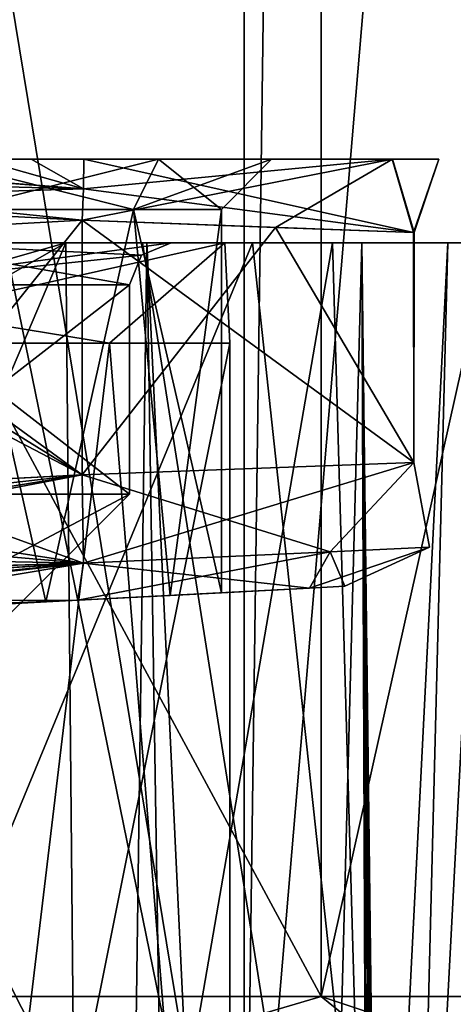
# Model space of a CAD drawing. Header units: millimetres. Extents: x -50 to 50, y -22 to 96.
# Tile 225 of 256: x 9.69 to 14.87, y 31.91 to 43.66. Entities that reach past the tile are written whole.
import ezdxf

# ---------------------------------------------------------------- set-up
doc = ezdxf.new("R2010")
doc.units = ezdxf.units.MM
doc.header["$LTSCALE"] = 65.185185
for name, color, linetype in [('110', 7, 'CONTINUOUS'), ('1104', 7, 'CONTINUOUS'), ('111', 7, 'CONTINUOUS'), ('112', 7, 'CONTINUOUS'), ('119', 7, 'CONTINUOUS'), ('127', 7, 'CONTINUOUS'), ('128', 7, 'CONTINUOUS'), ('129', 7, 'CONTINUOUS'), ('1629', 7, 'CONTINUOUS'), ('1631', 7, 'CONTINUOUS'), ('1633', 7, 'CONTINUOUS'), ('1635', 7, 'CONTINUOUS'), ('1675', 7, 'CONTINUOUS'), ('1677', 7, 'CONTINUOUS'), ('427', 7, 'CONTINUOUS'), ('428', 7, 'CONTINUOUS'), ('429', 7, 'CONTINUOUS'), ('456', 7, 'CONTINUOUS'), ('457', 7, 'CONTINUOUS'), ('458', 7, 'CONTINUOUS'), ('460', 7, 'CONTINUOUS'), ('461', 7, 'CONTINUOUS'), ('463', 7, 'CONTINUOUS'), ('464', 7, 'CONTINUOUS'), ('482', 7, 'CONTINUOUS'), ('483', 7, 'CONTINUOUS'), ('486', 7, 'CONTINUOUS'), ('487', 7, 'CONTINUOUS'), ('50', 7, 'CONTINUOUS'), ('644', 7, 'CONTINUOUS'), ('78', 7, 'CONTINUOUS'), ('79', 7, 'CONTINUOUS'), ('80', 7, 'CONTINUOUS'), ('92', 7, 'CONTINUOUS')]:
    doc.layers.add(name, color=color, linetype=linetype)

msp = doc.modelspace()

# ---------------------------------------------------------------- linework, layer by layer
at = {"layer": '110', "color": 7, "linetype": 'CONTINUOUS', "true_color": 0xf2c12d}
for points in [[(5.939, 41, 9.874), (10.436, 38.23, 9.481), (5.939, 41.506, 9.874), (5.939, 41, 9.874)], [(5.939, 41.506, 9.874), (10.436, 38.23, 9.481), (10.436, 41.27, 9.481), (5.939, 41.506, 9.874)], [(5.141, 37.952, 9.944), (10.436, 38.23, 9.481), (5.141, 41, 9.944), (5.141, 37.952, 9.944)], [(5.141, 41, 9.944), (10.436, 38.23, 9.481), (5.939, 41, 9.874), (5.141, 41, 9.944)]]:
    msp.add_3dface(points, dxfattribs=at)
at = {"layer": '1104', "color": 3, "linetype": 'CONTINUOUS'}
for points in [[(10.457, 42, -0.288), (9.827, 42, -0.361), (5.541, 42, 2.238), (10.457, 42, -0.288)], [(10.457, 42, -0.288), (5.541, 42, 2.238), (8.65, 42, 2.162), (10.457, 42, -0.288)], [(9.827, 42, -0.361), (9.191, 42, -0.434), (5.541, 42, 2.238), (9.827, 42, -0.361)], [(9.191, 42, 9.434), (11.35, 42, 6.838), (8.65, 42, 6.838), (9.191, 42, 9.434)], [(10.457, 42, -0.288), (8.65, 42, 2.162), (11.35, 42, 2.162), (10.457, 42, -0.288)], [(9.191, 42, 9.434), (9.827, 42, 9.361), (10.454, 42, 9.289), (9.191, 42, 9.434)], [(9.191, 42, 9.434), (10.454, 42, 9.289), (11.35, 42, 6.838), (9.191, 42, 9.434)], [(10.454, 42, 9.289), (14.142, 42, 6.759), (11.35, 42, 6.838), (10.454, 42, 9.289)], [(14.145, 42, 2.246), (10.457, 42, -0.288), (11.35, 42, 2.162), (14.145, 42, 2.246)], [(14.142, 42, 6.759), (14.701, 42, 4.505), (11.35, 42, 6.838), (14.142, 42, 6.759)], [(14.701, 42, 4.505), (12.7, 42, 4.5), (11.35, 42, 6.838), (14.701, 42, 4.505)], [(14.145, 42, 2.246), (11.35, 42, 2.162), (12.7, 42, 4.5), (14.145, 42, 2.246)], [(14.701, 42, 4.505), (14.145, 42, 2.246), (12.7, 42, 4.5), (14.701, 42, 4.505)]]:
    msp.add_3dface(points, dxfattribs=at)
at = {"layer": '111', "color": 7, "linetype": 'CONTINUOUS', "true_color": 0xf2c12d}
for points in [[(10.436, 38.23, 9.481), (14.402, 38.375, 6.872), (10.436, 41.27, 9.481), (10.436, 38.23, 9.481)], [(10.436, 41.27, 9.481), (14.402, 38.375, 6.872), (14.399, 41.125, 6.877), (10.436, 41.27, 9.481)], [(10.436, 38.23, -0.481), (10.436, 41.27, -0.481), (12.749, 41.185, 0.324), (10.436, 38.23, -0.481)], [(14.402, 38.375, 2.129), (10.436, 38.23, -0.481), (12.749, 41.185, 0.324), (14.402, 38.375, 2.129)], [(14.404, 41.125, 2.133), (14.402, 38.375, 2.129), (12.749, 41.185, 0.324), (14.404, 41.125, 2.133)], [(14.399, 41.125, 6.877), (14.402, 38.375, 6.872), (14.404, 41.125, 2.133), (14.399, 41.125, 6.877)], [(14.402, 38.375, 6.872), (14.402, 38.375, 2.129), (14.404, 41.125, 2.133), (14.402, 38.375, 6.872)]]:
    msp.add_3dface(points, dxfattribs=at)
at = {"layer": '112', "color": 7, "linetype": 'CONTINUOUS', "true_color": 0xf2c12d}
for points in [[(5.562, 41.526, -0.907), (10.436, 41.27, -0.481), (5.562, 41, -0.907), (5.562, 41.526, -0.907)], [(10.436, 41.27, -0.481), (7.894, 38.097, -0.703), (5.562, 41, -0.907), (10.436, 41.27, -0.481)], [(10.436, 38.23, -0.481), (7.894, 38.097, -0.703), (10.436, 41.27, -0.481), (10.436, 38.23, -0.481)]]:
    msp.add_3dface(points, dxfattribs=at)
at = {"layer": '119', "color": 7, "linetype": 'CONTINUOUS', "true_color": 0xf2c12d}
for points in [[(10.403, 23.5, 15.631), (2.8, 23.5, 11.283), (10.239, 41, 15.452), (10.403, 23.5, 15.631)], [(2.8, 23.5, 11.283), (4.879, 37.952, 11.878), (10.239, 41, 15.452), (2.8, 23.5, 11.283)], [(4.879, 37.952, 11.878), (4.879, 39.476, 11.878), (10.239, 41, 15.452), (4.879, 37.952, 11.878)], [(4.879, 39.476, 11.878), (4.879, 41, 11.878), (10.239, 41, 15.452), (4.879, 39.476, 11.878)], [(10.784, 9.885, 33.928), (6.269, 41, 37.518), (5.435, 14.284, 37.902), (10.784, 9.885, 33.928)], [(11.21, 41, 33.386), (6.269, 41, 37.518), (10.784, 9.885, 33.928), (11.21, 41, 33.386)], [(13.43, 41, 21.047), (10.403, 23.5, 15.631), (10.239, 41, 15.452), (13.43, 41, 21.047)], [(13.934, 23.5, 23.645), (10.403, 23.5, 15.631), (13.43, 41, 21.047), (13.934, 23.5, 23.645)], [(11.719, 8.48, 32.66), (11.21, 41, 33.386), (10.784, 9.885, 33.928), (11.719, 8.48, 32.66)], [(13.779, 41, 27.479), (11.21, 41, 33.386), (12.862, 6.122, 30.529), (13.779, 41, 27.479)], [(12.862, 6.122, 30.529), (11.21, 41, 33.386), (11.719, 8.48, 32.66), (12.862, 6.122, 30.529)], [(13.934, 1.5, 26.355), (13.779, 41, 27.479), (12.862, 6.122, 30.529), (13.934, 1.5, 26.355)], [(13.779, 41, 27.479), (13.934, 23.5, 23.645), (13.43, 41, 21.047), (13.779, 41, 27.479)], [(13.779, 41, 27.479), (13.934, 1.5, 26.355), (13.934, 11, 26.355), (13.779, 41, 27.479)], [(13.984, 23.4, 24.339), (13.934, 23.5, 23.645), (13.779, 41, 27.479), (13.984, 23.4, 24.339)], [(14, 23.098, 25), (13.984, 23.4, 24.339), (13.779, 41, 27.479), (14, 23.098, 25)], [(14, 23.098, 25), (13.779, 41, 27.479), (13.966, 22.035, 25.973), (14, 23.098, 25)], [(13.966, 22.035, 25.973), (13.779, 41, 27.479), (13.934, 20.5, 26.355), (13.966, 22.035, 25.973)], [(13.934, 20.5, 26.355), (13.779, 41, 27.479), (13.934, 11, 26.355), (13.934, 20.5, 26.355)]]:
    msp.add_3dface(points, dxfattribs=at)
at = {"layer": '127', "color": 7, "linetype": 'CONTINUOUS', "true_color": 0xf2c12d}
for points in [[(5.939, 41.506, 9.874), (10.451, 41.646, 9.431), (5.764, 42.007, 9.807), (5.939, 41.506, 9.874)], [(10.451, 41.646, 9.431), (9.191, 42, 9.434), (5.764, 42.007, 9.807), (10.451, 41.646, 9.431)], [(9.827, 42, 9.361), (9.191, 42, 9.434), (10.451, 41.646, 9.431), (9.827, 42, 9.361)], [(10.454, 42, 9.289), (9.827, 42, 9.361), (10.451, 41.646, 9.431), (10.454, 42, 9.289)], [(5.939, 41.506, 9.874), (10.436, 41.27, 9.481), (10.451, 41.646, 9.431), (5.939, 41.506, 9.874)]]:
    msp.add_3dface(points, dxfattribs=at)
at = {"layer": '128', "color": 7, "linetype": 'CONTINUOUS', "true_color": 0xf2c12d}
for points in [[(12.749, 41.185, 0.324), (10.436, 41.27, -0.481), (14.145, 42, 2.246), (12.749, 41.185, 0.324)], [(10.436, 41.27, -0.481), (10.451, 41.646, -0.431), (14.145, 42, 2.246), (10.436, 41.27, -0.481)], [(14.399, 41.125, 6.877), (10.454, 42, 9.289), (10.451, 41.646, 9.431), (14.399, 41.125, 6.877)], [(10.451, 41.646, -0.431), (10.457, 42, -0.288), (14.145, 42, 2.246), (10.451, 41.646, -0.431)], [(10.454, 42, 9.289), (14.399, 41.125, 6.877), (14.142, 42, 6.759), (10.454, 42, 9.289)], [(14.404, 41.125, 2.133), (12.749, 41.185, 0.324), (14.145, 42, 2.246), (14.404, 41.125, 2.133)], [(14.142, 42, 6.759), (14.399, 41.125, 6.877), (14.701, 42, 4.505), (14.142, 42, 6.759)], [(14.701, 42, 4.505), (14.404, 41.125, 2.133), (14.145, 42, 2.246), (14.701, 42, 4.505)], [(14.399, 41.125, 6.877), (14.404, 41.125, 2.133), (14.701, 42, 4.505), (14.399, 41.125, 6.877)], [(10.436, 41.27, 9.481), (14.399, 41.125, 6.877), (10.451, 41.646, 9.431), (10.436, 41.27, 9.481)]]:
    msp.add_3dface(points, dxfattribs=at)
at = {"layer": '129', "color": 7, "linetype": 'CONTINUOUS', "true_color": 0xf2c12d}
for points in [[(5.369, 42.019, -0.844), (10.451, 41.646, -0.431), (5.514, 41.774, -0.891), (5.369, 42.019, -0.844)], [(10.451, 41.646, -0.431), (5.369, 42.019, -0.844), (9.191, 42, -0.434), (10.451, 41.646, -0.431)], [(9.827, 42, -0.361), (10.451, 41.646, -0.431), (9.191, 42, -0.434), (9.827, 42, -0.361)], [(10.457, 42, -0.288), (10.451, 41.646, -0.431), (9.827, 42, -0.361), (10.457, 42, -0.288)], [(10.436, 41.27, -0.481), (5.562, 41.526, -0.907), (5.514, 41.774, -0.891), (10.436, 41.27, -0.481)], [(10.451, 41.646, -0.431), (10.436, 41.27, -0.481), (5.514, 41.774, -0.891), (10.451, 41.646, -0.431)]]:
    msp.add_3dface(points, dxfattribs=at)
at = {"layer": '1629', "color": 7, "linetype": 'CONTINUOUS', "true_color": 0xe0f2ff}
for points in [[(13.294, 56.614, 36.794), (0, 56.614, 42.3), (13.294, 32, 36.794), (13.294, 56.614, 36.794)], [(13.294, 32, 36.794), (0, 56.614, 42.3), (0, 32, 42.3), (13.294, 32, 36.794)], [(18.8, 32, 23.5), (18.8, 56.614, 23.5), (13.294, 56.614, 36.794), (18.8, 32, 23.5)], [(18.8, 32, 23.5), (13.294, 56.614, 36.794), (13.294, 32, 36.794), (18.8, 32, 23.5)]]:
    msp.add_3dface(points, dxfattribs=at)
at = {"layer": '1631', "color": 7, "linetype": 'CONTINUOUS', "true_color": 0xe0f2ff}
for points in [[(0, 56.614, -36.3), (13.294, 56.614, -30.794), (0, 32, -36.3), (0, 56.614, -36.3)], [(0, 32, -36.3), (13.294, 56.614, -30.794), (13.294, 32, -30.794), (0, 32, -36.3)], [(18.8, 56.614, -17.5), (18.8, 32, -17.5), (13.294, 32, -30.794), (18.8, 56.614, -17.5)], [(13.294, 56.614, -30.794), (18.8, 56.614, -17.5), (13.294, 32, -30.794), (13.294, 56.614, -30.794)]]:
    msp.add_3dface(points, dxfattribs=at)
at = {"layer": '1633', "color": 7, "linetype": 'CONTINUOUS', "true_color": 0xe0f2ff}
for points in [[(12.374, 27, 35.874), (0, 27, 41), (2.41, 87.5, 40.833), (12.374, 27, 35.874)], [(13.199, 87.5, 34.991), (12.374, 27, 35.874), (2.41, 87.5, 40.833), (13.199, 87.5, 34.991)], [(17.5, 87.5, 23.5), (17.5, 27, 23.5), (12.374, 27, 35.874), (17.5, 87.5, 23.5)], [(17.5, 87.5, 23.5), (12.374, 27, 35.874), (13.199, 87.5, 34.991), (17.5, 87.5, 23.5)]]:
    msp.add_3dface(points, dxfattribs=at)
at = {"layer": '1635', "color": 7, "linetype": 'CONTINUOUS', "true_color": 0xe0f2ff}
for points in [[(0, 27, -35), (12.374, 27, -29.874), (0, 87.5, -35), (0, 27, -35)], [(0, 87.5, -35), (12.374, 27, -29.874), (12.374, 87.5, -29.874), (0, 87.5, -35)], [(17.5, 27, -17.5), (17.5, 87.5, -17.5), (12.374, 87.5, -29.874), (17.5, 27, -17.5)], [(12.374, 27, -29.874), (17.5, 27, -17.5), (12.374, 87.5, -29.874), (12.374, 27, -29.874)]]:
    msp.add_3dface(points, dxfattribs=at)
at = {"layer": '1675', "color": 7, "linetype": 'CONTINUOUS', "true_color": 0xe0f2ff}
for points in [[(13.294, 32, 36.794), (0, 32, 42.3), (6.081, 29.879, 42.216), (13.294, 32, 36.794)], [(13.294, 32, 36.794), (6.081, 29.879, 42.216), (15.92, 29.879, 35.067), (13.294, 32, 36.794)], [(18.8, 32, 23.5), (13.294, 32, 36.794), (19.679, 29.879, 23.5), (18.8, 32, 23.5)], [(13.294, 32, 36.794), (15.92, 29.879, 35.067), (19.679, 29.879, 23.5), (13.294, 32, 36.794)]]:
    msp.add_3dface(points, dxfattribs=at)
at = {"layer": '1677', "color": 7, "linetype": 'CONTINUOUS', "true_color": 0xe0f2ff}
for points in [[(0, 32, -36.3), (13.294, 32, -30.794), (6.081, 29.879, -36.216), (0, 32, -36.3)], [(13.294, 32, -30.794), (15.92, 29.879, -29.067), (6.081, 29.879, -36.216), (13.294, 32, -30.794)], [(13.294, 32, -30.794), (18.8, 32, -17.5), (15.92, 29.879, -29.067), (13.294, 32, -30.794)]]:
    msp.add_3dface(points, dxfattribs=at)
at = {"layer": '427', "color": 3, "linetype": 'CONTINUOUS'}
for points in [[(5.109, 41, -2.866), (11.157, 41, -6.74), (3.441, 41, -4.549), (5.109, 41, -2.866)], [(3.441, 41, -4.549), (11.157, 41, -6.74), (12.141, 41, -11.829), (3.441, 41, -4.549)], [(12.473, 41, -26.701), (6.987, 41, -31.336), (3.441, 41, -30.451), (12.473, 41, -26.701)], [(12.141, 41, -23.171), (12.473, 41, -26.701), (3.441, 41, -30.451), (12.141, 41, -23.171)], [(11.157, 41, -6.74), (14.809, 41, -12.924), (12.141, 41, -11.829), (11.157, 41, -6.74)], [(14.809, 41, -12.924), (15.282, 41, -20.091), (12.141, 41, -11.829), (14.809, 41, -12.924)], [(15.282, 41, -20.091), (12.473, 41, -26.701), (12.141, 41, -23.171), (15.282, 41, -20.091)], [(12.141, 41, -11.829), (15.282, 41, -20.091), (12.141, 41, -23.171), (12.141, 41, -11.829)]]:
    msp.add_3dface(points, dxfattribs=at)
at = {"layer": '428', "color": 3, "linetype": 'CONTINUOUS'}
for points in [[(10.762, 39.8, -11.754), (8.627, 22, -8.873), (6.789, 39.8, -7.363), (10.762, 39.8, -11.754)], [(12.2, 22, -17.5), (8.627, 22, -8.873), (12.2, 39.8, -17.5), (12.2, 22, -17.5)], [(12.2, 39.8, -17.5), (8.627, 22, -8.873), (10.762, 39.8, -11.754), (12.2, 39.8, -17.5)]]:
    msp.add_3dface(points, dxfattribs=at)
at = {"layer": '429', "color": 3, "linetype": 'CONTINUOUS'}
for points in [[(10.762, 39.8, -23.246), (6.789, 39.8, -27.637), (8.627, 22, -26.127), (10.762, 39.8, -23.246)], [(12.2, 22, -17.5), (10.762, 39.8, -23.246), (8.627, 22, -26.127), (12.2, 22, -17.5)], [(12.2, 22, -17.5), (12.2, 39.8, -17.5), (10.762, 39.8, -23.246), (12.2, 22, -17.5)]]:
    msp.add_3dface(points, dxfattribs=at)
at = {"layer": '456', "color": 3, "linetype": 'CONTINUOUS'}
for points in [[(11, 38, 25), (8.27, 36.55, 29.775), (7.778, 38, 32.778), (11, 38, 25)], [(9.55, 36.55, 25), (8.27, 36.55, 29.775), (11, 38, 25), (9.55, 36.55, 25)]]:
    msp.add_3dface(points, dxfattribs=at)
at = {"layer": '457', "color": 3, "linetype": 'CONTINUOUS'}
for points in [[(11, 38, 25), (7.778, 38, 32.778), (11, 40.5, 25), (11, 38, 25)], [(11, 40.5, 25), (7.778, 38, 32.778), (7.778, 40.5, 32.778), (11, 40.5, 25)]]:
    msp.add_3dface(points, dxfattribs=at)
at = {"layer": '458', "color": 3, "linetype": 'CONTINUOUS'}
for points in [[(10.239, 41, 15.452), (4.879, 41, 11.878), (4.403, 41, 14.376), (10.239, 41, 15.452)], [(6.269, 41, 37.518), (11.21, 41, 33.386), (4.403, 41, 35.624), (6.269, 41, 37.518)], [(4.403, 41, 35.624), (11.21, 41, 33.386), (8.136, 41, 33.128), (4.403, 41, 35.624)], [(8.136, 41, 16.872), (10.239, 41, 15.452), (4.403, 41, 14.376), (8.136, 41, 16.872)], [(11.21, 41, 33.386), (13.779, 41, 27.479), (8.136, 41, 33.128), (11.21, 41, 33.386)], [(8.136, 41, 33.128), (13.779, 41, 27.479), (11.5, 41, 25), (8.136, 41, 33.128)], [(13.43, 41, 21.047), (10.239, 41, 15.452), (8.136, 41, 16.872), (13.43, 41, 21.047)], [(11.5, 41, 25), (13.43, 41, 21.047), (8.136, 41, 16.872), (11.5, 41, 25)], [(13.779, 41, 27.479), (13.43, 41, 21.047), (11.5, 41, 25), (13.779, 41, 27.479)]]:
    msp.add_3dface(points, dxfattribs=at)
at = {"layer": '460', "color": 3, "linetype": 'CONTINUOUS'}
msp.add_3dface([(9.55, 36.55, 25), (11, 38, 25), (7.778, 38, 17.222), (9.55, 36.55, 25)], dxfattribs=at)
at = {"layer": '461', "color": 3, "linetype": 'CONTINUOUS'}
for points in [[(11, 38, 25), (11, 40.5, 25), (7.778, 40.5, 17.222), (11, 38, 25)], [(7.778, 38, 17.222), (11, 38, 25), (7.778, 40.5, 17.222), (7.778, 38, 17.222)]]:
    msp.add_3dface(points, dxfattribs=at)
at = {"layer": '463', "color": 3, "linetype": 'CONTINUOUS'}
for points in [[(7.778, 40.5, 32.778), (8.136, 41, 33.128), (11.5, 41, 25), (7.778, 40.5, 32.778)], [(7.778, 40.5, 32.778), (11.5, 41, 25), (11.146, 40.854, 25), (7.778, 40.5, 32.778)], [(11, 40.5, 25), (7.778, 40.5, 32.778), (11.146, 40.854, 25), (11, 40.5, 25)]]:
    msp.add_3dface(points, dxfattribs=at)
at = {"layer": '464', "color": 3, "linetype": 'CONTINUOUS'}
for points in [[(11, 40.5, 25), (8.136, 41, 16.872), (7.778, 40.5, 17.222), (11, 40.5, 25)], [(8.136, 41, 16.872), (11, 40.5, 25), (11.146, 40.854, 25), (8.136, 41, 16.872)], [(11.5, 41, 25), (8.136, 41, 16.872), (11.146, 40.854, 25), (11.5, 41, 25)]]:
    msp.add_3dface(points, dxfattribs=at)
at = {"layer": '482', "color": 3, "linetype": 'CONTINUOUS'}
for points in [[(8.514, 36.634, 3.016), (10, 36.712, 2.4), (8.95, 41.4, 2.681), (8.514, 36.634, 3.016)], [(8.95, 41.4, 2.681), (10, 36.712, 2.4), (11.05, 41.4, 2.681), (8.95, 41.4, 2.681)], [(10, 36.712, 2.4), (11.486, 36.79, 3.016), (11.05, 41.4, 2.681), (10, 36.712, 2.4)], [(11.486, 36.79, 3.016), (12.1, 36.822, 4.5), (11.05, 41.4, 2.681), (11.486, 36.79, 3.016)], [(11.05, 41.4, 2.681), (12.1, 36.822, 4.5), (12.1, 41.4, 4.5), (11.05, 41.4, 2.681)]]:
    msp.add_3dface(points, dxfattribs=at)
at = {"layer": '483', "color": 3, "linetype": 'CONTINUOUS'}
for points in [[(10, 36.712, 6.6), (8.514, 36.634, 5.984), (8.95, 41.4, 6.319), (10, 36.712, 6.6)], [(11.05, 41.4, 6.319), (10, 36.712, 6.6), (8.95, 41.4, 6.319), (11.05, 41.4, 6.319)], [(11.486, 36.79, 5.984), (10, 36.712, 6.6), (11.05, 41.4, 6.319), (11.486, 36.79, 5.984)], [(12.1, 41.4, 4.5), (11.486, 36.79, 5.984), (11.05, 41.4, 6.319), (12.1, 41.4, 4.5)], [(12.1, 36.822, 4.5), (11.486, 36.79, 5.984), (12.1, 41.4, 4.5), (12.1, 36.822, 4.5)]]:
    msp.add_3dface(points, dxfattribs=at)
at = {"layer": '486', "color": 3, "linetype": 'CONTINUOUS'}
for points in [[(8.95, 41.4, 2.681), (11.05, 41.4, 2.681), (8.65, 42, 2.162), (8.95, 41.4, 2.681)], [(8.65, 42, 2.162), (11.05, 41.4, 2.681), (11.35, 42, 2.162), (8.65, 42, 2.162)], [(11.05, 41.4, 2.681), (12.1, 41.4, 4.5), (11.35, 42, 2.162), (11.05, 41.4, 2.681)], [(11.35, 42, 2.162), (12.1, 41.4, 4.5), (12.7, 42, 4.5), (11.35, 42, 2.162)]]:
    msp.add_3dface(points, dxfattribs=at)
at = {"layer": '487', "color": 3, "linetype": 'CONTINUOUS'}
for points in [[(11.35, 42, 6.838), (8.95, 41.4, 6.319), (8.65, 42, 6.838), (11.35, 42, 6.838)], [(11.05, 41.4, 6.319), (8.95, 41.4, 6.319), (11.35, 42, 6.838), (11.05, 41.4, 6.319)], [(12.1, 41.4, 4.5), (11.05, 41.4, 6.319), (12.7, 42, 4.5), (12.1, 41.4, 4.5)], [(12.7, 42, 4.5), (11.05, 41.4, 6.319), (11.35, 42, 6.838), (12.7, 42, 4.5)]]:
    msp.add_3dface(points, dxfattribs=at)
at = {"layer": '50', "color": 7, "linetype": 'CONTINUOUS', "true_color": 0xf2c12d}
for points in [[(13.156, 36.877, 6.168), (10.383, 36.732, 7.987), (11.486, 36.79, 5.984), (13.156, 36.877, 6.168)], [(10.384, 36.732, 1.013), (13.156, 36.877, 2.834), (11.486, 36.79, 3.016), (10.384, 36.732, 1.013)], [(12.1, 36.822, 4.5), (13.156, 36.877, 6.168), (11.486, 36.79, 5.984), (12.1, 36.822, 4.5)], [(13.156, 36.877, 2.834), (12.1, 36.822, 4.5), (11.486, 36.79, 3.016), (13.156, 36.877, 2.834)], [(13.156, 36.877, 2.834), (13.156, 36.877, 6.168), (12.1, 36.822, 4.5), (13.156, 36.877, 2.834)], [(13.578, 36.899, 4.501), (13.156, 36.877, 6.168), (13.156, 36.877, 2.834), (13.578, 36.899, 4.501)], [(10.383, 36.732, 7.987), (6.666, 36.537, 8.312), (10, 36.712, 6.6), (10.383, 36.732, 7.987)], [(6.666, 36.537, 0.688), (10.384, 36.732, 1.013), (8.514, 36.634, 3.016), (6.666, 36.537, 0.688)], [(10, 36.712, 6.6), (6.666, 36.537, 8.312), (8.514, 36.634, 5.984), (10, 36.712, 6.6)], [(8.514, 36.634, 3.016), (10.384, 36.732, 1.013), (10, 36.712, 2.4), (8.514, 36.634, 3.016)], [(11.486, 36.79, 5.984), (10.383, 36.732, 7.987), (10, 36.712, 6.6), (11.486, 36.79, 5.984)], [(10, 36.712, 2.4), (10.384, 36.732, 1.013), (11.486, 36.79, 3.016), (10, 36.712, 2.4)]]:
    msp.add_3dface(points, dxfattribs=at)
at = {"layer": '644', "color": 3, "linetype": 'CONTINUOUS'}
for points in [[(3.441, 41, -4.549), (12.141, 41, -11.829), (6.789, 39.8, -7.363), (3.441, 41, -4.549)], [(12.141, 41, -23.171), (3.441, 41, -30.451), (10.762, 39.8, -23.246), (12.141, 41, -23.171)], [(3.441, 41, -30.451), (6.789, 39.8, -27.637), (10.762, 39.8, -23.246), (3.441, 41, -30.451)], [(12.141, 41, -11.829), (10.762, 39.8, -11.754), (6.789, 39.8, -7.363), (12.141, 41, -11.829)], [(12.141, 41, -11.829), (12.2, 39.8, -17.5), (10.762, 39.8, -11.754), (12.141, 41, -11.829)], [(12.2, 39.8, -17.5), (12.141, 41, -23.171), (10.762, 39.8, -23.246), (12.2, 39.8, -17.5)], [(12.141, 41, -11.829), (12.141, 41, -23.171), (12.2, 39.8, -17.5), (12.141, 41, -11.829)]]:
    msp.add_3dface(points, dxfattribs=at)
at = {"layer": '78', "color": 7, "linetype": 'CONTINUOUS', "true_color": 0xf2c12d}
for points in [[(10.453, 37.173, 9.041), (10.436, 38.23, 9.481), (3.9, 36.986, 9.75), (10.453, 37.173, 9.041)], [(3.9, 36.986, 9.75), (10.436, 38.23, 9.481), (4.585, 37.286, 9.851), (3.9, 36.986, 9.75)], [(4.585, 37.286, 9.851), (10.436, 38.23, 9.481), (4.999, 37.619, 9.921), (4.585, 37.286, 9.851)], [(10.436, 38.23, 9.481), (5.141, 37.952, 9.944), (4.999, 37.619, 9.921), (10.436, 38.23, 9.481)], [(2.903, 36.72, 9.641), (2.92, 36.44, 9.176), (10.453, 37.173, 9.041), (2.903, 36.72, 9.641)], [(2.903, 36.72, 9.641), (10.453, 37.173, 9.041), (3.9, 36.986, 9.75), (2.903, 36.72, 9.641)], [(2.92, 36.44, 9.176), (2.948, 36.342, 8.637), (10.453, 37.173, 9.041), (2.92, 36.44, 9.176)], [(2.948, 36.342, 8.637), (6.666, 36.537, 8.312), (10.453, 37.173, 9.041), (2.948, 36.342, 8.637)], [(6.666, 36.537, 8.312), (10.383, 36.732, 7.987), (10.453, 37.173, 9.041), (6.666, 36.537, 8.312)]]:
    msp.add_3dface(points, dxfattribs=at)
at = {"layer": '79', "color": 7, "linetype": 'CONTINUOUS', "true_color": 0xf2c12d}
for points in [[(14.402, 38.375, 6.872), (10.436, 38.23, 9.481), (13.401, 37.31, 7.568), (14.402, 38.375, 6.872)], [(10.436, 38.23, -0.481), (14.402, 38.375, 2.129), (10.453, 37.173, -0.041), (10.436, 38.23, -0.481)], [(10.453, 37.173, -0.041), (14.402, 38.375, 2.129), (13.401, 37.31, 1.432), (10.453, 37.173, -0.041)], [(14.588, 37.365, 4.5), (14.402, 38.375, 6.872), (13.401, 37.31, 7.568), (14.588, 37.365, 4.5)], [(13.401, 37.31, 1.432), (14.402, 38.375, 2.129), (14.588, 37.365, 4.5), (13.401, 37.31, 1.432)], [(14.402, 38.375, 2.129), (14.402, 38.375, 6.872), (14.588, 37.365, 4.5), (14.402, 38.375, 2.129)], [(10.436, 38.23, 9.481), (10.453, 37.173, 9.041), (13.401, 37.31, 7.568), (10.436, 38.23, 9.481)], [(13.156, 36.877, 2.834), (10.384, 36.732, 1.013), (13.401, 37.31, 1.432), (13.156, 36.877, 2.834)], [(10.384, 36.732, 1.013), (10.453, 37.173, -0.041), (13.401, 37.31, 1.432), (10.384, 36.732, 1.013)], [(10.453, 37.173, 9.041), (13.156, 36.877, 6.168), (13.401, 37.31, 7.568), (10.453, 37.173, 9.041)], [(13.578, 36.899, 4.501), (13.156, 36.877, 2.834), (14.588, 37.365, 4.5), (13.578, 36.899, 4.501)], [(13.156, 36.877, 2.834), (13.401, 37.31, 1.432), (14.588, 37.365, 4.5), (13.156, 36.877, 2.834)], [(13.156, 36.877, 6.168), (13.578, 36.899, 4.501), (13.401, 37.31, 7.568), (13.156, 36.877, 6.168)], [(13.578, 36.899, 4.501), (14.588, 37.365, 4.5), (13.401, 37.31, 7.568), (13.578, 36.899, 4.501)], [(10.383, 36.732, 7.987), (13.156, 36.877, 6.168), (10.453, 37.173, 9.041), (10.383, 36.732, 7.987)]]:
    msp.add_3dface(points, dxfattribs=at)
at = {"layer": '80', "color": 7, "linetype": 'CONTINUOUS', "true_color": 0xf2c12d}
for points in [[(10.436, 38.23, -0.481), (10.453, 37.173, -0.041), (7.894, 38.097, -0.703), (10.436, 38.23, -0.481)], [(7.894, 38.097, -0.703), (10.453, 37.173, -0.041), (5.351, 37.963, -0.926), (7.894, 38.097, -0.703)], [(5.351, 37.963, -0.926), (10.453, 37.173, -0.041), (5.197, 37.623, -0.902), (5.351, 37.963, -0.926)], [(5.197, 37.623, -0.902), (10.453, 37.173, -0.041), (4.749, 37.286, -0.832), (5.197, 37.623, -0.902)], [(4.749, 37.286, -0.832), (10.453, 37.173, -0.041), (4.003, 36.978, -0.732), (4.749, 37.286, -0.832)], [(10.384, 36.732, 1.013), (2.904, 36.705, -0.624), (10.453, 37.173, -0.041), (10.384, 36.732, 1.013)], [(10.453, 37.173, -0.041), (2.904, 36.705, -0.624), (4.003, 36.978, -0.732), (10.453, 37.173, -0.041)], [(2.921, 36.436, -0.166), (2.904, 36.705, -0.624), (10.384, 36.732, 1.013), (2.921, 36.436, -0.166)], [(2.921, 36.436, -0.166), (10.384, 36.732, 1.013), (6.666, 36.537, 0.688), (2.921, 36.436, -0.166)]]:
    msp.add_3dface(points, dxfattribs=at)
at = {"layer": '92', "color": 7, "linetype": 'CONTINUOUS', "true_color": 0xf2c12d}
for points in [[(5.109, 41, -2.866), (13.925, 23.5, -10.691), (11.157, 41, -6.74), (5.109, 41, -2.866)], [(13.925, 23.5, -10.691), (5.109, 41, -2.866), (5.109, 39.482, -2.866), (13.925, 23.5, -10.691)], [(14.362, 23.5, -23.331), (5.238, 23.5, -32.088), (12.473, 41, -26.701), (14.362, 23.5, -23.331)], [(12.473, 41, -26.701), (5.238, 23.5, -32.088), (6.987, 41, -31.336), (12.473, 41, -26.701)], [(11.157, 41, -6.74), (13.925, 23.5, -10.691), (14.809, 41, -12.924), (11.157, 41, -6.74)], [(15.282, 41, -20.091), (14.362, 23.5, -23.331), (12.473, 41, -26.701), (15.282, 41, -20.091)], [(13.925, 23.5, -10.691), (14.362, 23.5, -23.331), (14.809, 41, -12.924), (13.925, 23.5, -10.691)], [(14.809, 41, -12.924), (14.362, 23.5, -23.331), (15.282, 41, -20.091), (14.809, 41, -12.924)], [(5.109, 37.963, -2.866), (13.925, 23.5, -10.691), (5.109, 39.482, -2.866), (5.109, 37.963, -2.866)], [(5.109, 37.963, -2.866), (4.631, 36.929, -2.708), (13.925, 23.5, -10.691), (5.109, 37.963, -2.866)], [(4.631, 36.929, -2.708), (4.217, 23.5, -2.585), (13.925, 23.5, -10.691), (4.631, 36.929, -2.708)]]:
    msp.add_3dface(points, dxfattribs=at)

doc.saveas('drawing.dxf')
